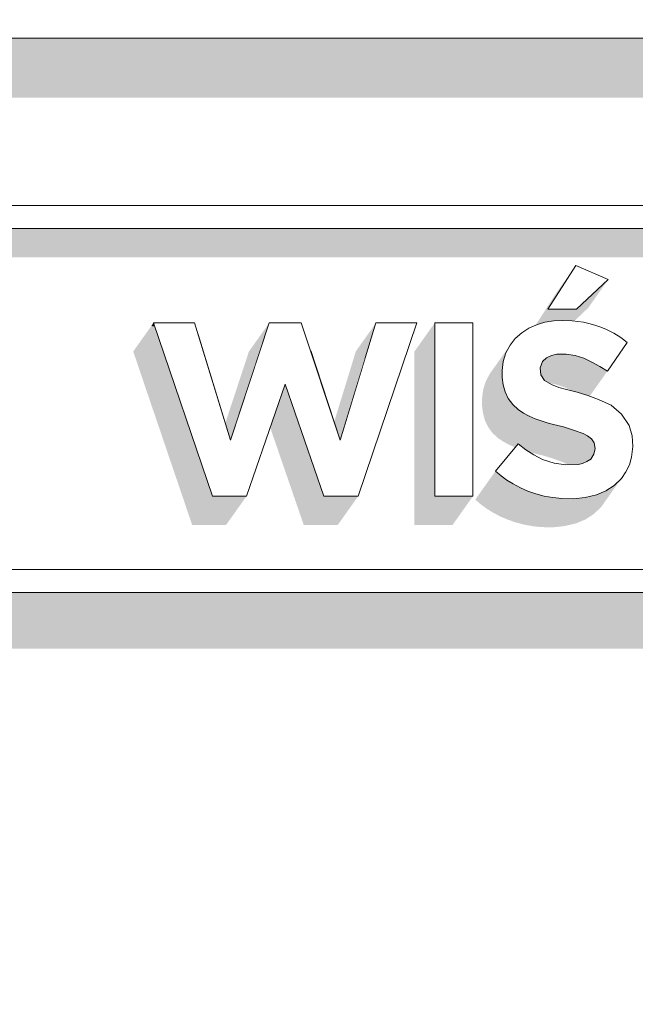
# Model space of a CAD drawing. Header units: millimetres. Extents: x 11 to 58287, y -2 to 19922.
# Tile 41 of 86: x 26499 to 26573, y 11333 to 11450. Entities that reach past the tile are written whole.
import ezdxf

# ---------------------------------------------------------------- set-up
doc = ezdxf.new("R2010")
doc.units = ezdxf.units.MM
doc.header["$MEASUREMENT"] = 0
doc.linetypes.add('Wipeout_Contour', pattern=[1000, 0, -1000])
doc.layers.add('Nowe_Drzwi Archicad', color=7, linetype='Continuous')
doc.layers.add('Nowe_Drzwi Archicad_Nr_pióra__101', color=252, linetype='Continuous', lineweight=5)
doc.layers.add('Nowe_Drzwi Archicad_Nr_pióra__81', color=7, linetype='Continuous', lineweight=13)

# ---------------------------------------------------------------- blocks, each defined once
blk = doc.blocks.new('ElemPrzekroju_3_1', base_point=(46338.24, 11312.04))
at = {"color": 254, "linetype": 'Wipeout_Contour', "lineweight": 0, "ltscale": 226778.358394}
blk.add_wipeout([(26901.58, 11448.04), (23691.58, 11448.04), (23691.58, 11428.04), (26421.58, 11428.04), (26421.58, 11428.14), (26721.58, 11428.14), (26721.58, 11428.04), (26901.58, 11428.04)], dxfattribs=at).dxf.layer = 'Nowe_Drzwi Archicad'
at = {"color": 254, "linetype": 'Wipeout_Contour', "lineweight": 0, "ltscale": 111185.240808}
blk.add_wipeout([(23691.58, 11448.04), (26901.58, 11448.04), (26901.58, 11554.04), (23691.58, 11554.04)], dxfattribs=at).dxf.layer = 'Nowe_Drzwi Archicad'
at = {"color": 254, "linetype": 'Wipeout_Contour', "lineweight": 0, "ltscale": 226631.383251}
blk.add_wipeout([(23691.58, 11312.04), (26901.58, 11312.04), (26901.58, 11428.04), (26721.58, 11428.04), (26721.58, 11382.04), (26421.58, 11382.04), (26421.58, 11428.04), (23691.58, 11428.04)], dxfattribs=at).dxf.layer = 'Nowe_Drzwi Archicad'
at = {"layer": 'Nowe_Drzwi Archicad_Nr_pióra__81', "color": 7, "linetype": 'Continuous', "lineweight": 13}
blk.add_line((23691.58, 11448.04), (26901.58, 11448.04), dxfattribs=at)
at = {"color": 254, "linetype": 'Wipeout_Contour', "lineweight": 0, "ltscale": 86635.208652}
blk.add_wipeout([(26421.58, 11428.14), (26424.35, 11425.37), (26718.81, 11425.37)], dxfattribs=at).dxf.layer = 'Nowe_Drzwi Archicad'
at = {"color": 254, "linetype": 'Wipeout_Contour', "lineweight": 0, "ltscale": 86741.831804}
blk.add_wipeout([(26565.6, 11415.78), (26565.51, 11420.99), (26562.17, 11415.78)], dxfattribs=at).dxf.layer = 'Nowe_Drzwi Archicad'
at = {"color": 254, "linetype": 'Wipeout_Contour', "lineweight": 0, "ltscale": 86695.121653}
blk.add_wipeout([(26553.26, 11393.51), (26553.26, 11414.15), (26548.72, 11414.15)], dxfattribs=at).dxf.layer = 'Nowe_Drzwi Archicad'
at = {"color": 254, "linetype": 'Wipeout_Contour', "lineweight": 0, "ltscale": 86736.658395}
blk.add_wipeout([(26564.35, 11410.42), (26565.42, 11410.27), (26565.07, 11414.4)], dxfattribs=at).dxf.layer = 'Nowe_Drzwi Archicad'
at = {"color": 254, "linetype": 'Wipeout_Contour', "lineweight": 0, "ltscale": 86722.654386}
blk.add_wipeout([(26559.07, 11412.98), (26558.31, 11412.3), (26561.55, 11409.57)], dxfattribs=at).dxf.layer = 'Nowe_Drzwi Archicad'
at = {"color": 254, "linetype": 'Wipeout_Contour', "lineweight": 0, "ltscale": 86744.818434}
blk.add_wipeout([(26569.16, 11413.35), (26567.43, 11409.49), (26568.37, 11408.98)], dxfattribs=at).dxf.layer = 'Nowe_Drzwi Archicad'
at = {"color": 254, "linetype": 'Wipeout_Contour', "lineweight": 0, "ltscale": 86726.470933}
blk.add_wipeout([(26564.04, 11401.76), (26565.23, 11401.39), (26565.69, 11405.89)], dxfattribs=at).dxf.layer = 'Nowe_Drzwi Archicad'
at = {"color": 254, "linetype": 'Wipeout_Contour', "lineweight": 0, "ltscale": 86739.368816}
blk.add_wipeout([(26570.95, 11403.3), (26567.69, 11399.88), (26571.87, 11401.95)], dxfattribs=at).dxf.layer = 'Nowe_Drzwi Archicad'
at = {"color": 254, "linetype": 'Wipeout_Contour', "lineweight": 0, "ltscale": 86605.911061}
blk.add_wipeout([(26522.26, 11393.51), (26526.31, 11393.51), (26524.41, 11400.18)], dxfattribs=at).dxf.layer = 'Nowe_Drzwi Archicad'
at = {"color": 254, "linetype": 'Wipeout_Contour', "lineweight": 0, "ltscale": 86642.36139}
blk.add_wipeout([(26535.54, 11393.51), (26539.6, 11393.51), (26537.45, 11400.18)], dxfattribs=at).dxf.layer = 'Nowe_Drzwi Archicad'
at = {"color": 254, "linetype": 'Wipeout_Contour', "lineweight": 0, "ltscale": 86699.189682}
blk.add_wipeout([(26557.31, 11395.44), (26558.65, 11399.74), (26556.61, 11395.95)], dxfattribs=at).dxf.layer = 'Nowe_Drzwi Archicad'
at = {"color": 254, "linetype": 'Wipeout_Contour', "lineweight": 0, "ltscale": 86707.741696}
blk.add_wipeout([(26559.82, 11394.13), (26561.55, 11397.91), (26560.53, 11398.43)], dxfattribs=at).dxf.layer = 'Nowe_Drzwi Archicad'
at = {"color": 254, "linetype": 'Wipeout_Contour', "lineweight": 0, "ltscale": 86714.99997}
blk.add_wipeout([(26563.83, 11393.24), (26564.34, 11397.24), (26562.92, 11397.44)], dxfattribs=at).dxf.layer = 'Nowe_Drzwi Archicad'
at = {"color": 254, "linetype": 'Wipeout_Contour', "lineweight": 0, "ltscale": 86719.287642}
blk.add_wipeout([(26565.78, 11397.3), (26565.23, 11393.22), (26566.62, 11393.37)], dxfattribs=at).dxf.layer = 'Nowe_Drzwi Archicad'
at = {"color": 254, "linetype": 'Wipeout_Contour', "lineweight": 0, "ltscale": 86860.194148}
blk.add_wipeout([(26424.35, 11384.8), (26721.58, 11382.04), (26718.81, 11384.8)], dxfattribs=at).dxf.layer = 'Nowe_Drzwi Archicad'
at = {"color": 254, "linetype": 'Wipeout_Contour', "lineweight": 0, "ltscale": 86908.849111}
blk.add_wipeout([(26721.58, 11428.14), (26421.58, 11428.14), (26718.81, 11425.37)], dxfattribs=at).dxf.layer = 'Nowe_Drzwi Archicad'
at = {"color": 254, "linetype": 'Wipeout_Contour', "lineweight": 0, "ltscale": 86750.993288}
blk.add_wipeout([(26569.38, 11419.32), (26565.51, 11420.99), (26565.6, 11415.78)], dxfattribs=at).dxf.layer = 'Nowe_Drzwi Archicad'
at = {"color": 254, "linetype": 'Wipeout_Contour', "lineweight": 0, "ltscale": 86610.483639}
blk.add_wipeout([(26515.25, 11414.15), (26524.41, 11400.18), (26520.12, 11414.15)], dxfattribs=at).dxf.layer = 'Nowe_Drzwi Archicad'
at = {"color": 254, "linetype": 'Wipeout_Contour', "lineweight": 0, "ltscale": 86683.329695}
blk.add_wipeout([(26548.72, 11393.51), (26553.26, 11393.51), (26548.72, 11414.15)], dxfattribs=at).dxf.layer = 'Nowe_Drzwi Archicad'
at = {"color": 254, "linetype": 'Wipeout_Contour', "lineweight": 0, "ltscale": 86733.757274}
blk.add_wipeout([(26563.27, 11410.41), (26564.35, 11410.42), (26563.98, 11414.45)], dxfattribs=at).dxf.layer = 'Nowe_Drzwi Archicad'
at = {"color": 254, "linetype": 'Wipeout_Contour', "lineweight": 0, "ltscale": 86746.222132}
blk.add_wipeout([(26567.43, 11409.49), (26568.48, 11413.64), (26567.79, 11413.88)], dxfattribs=at).dxf.layer = 'Nowe_Drzwi Archicad'
at = {"color": 254, "linetype": 'Wipeout_Contour', "lineweight": 0, "ltscale": 86728.410202}
blk.add_wipeout([(26564.04, 11401.76), (26565.69, 11405.89), (26564.41, 11406.22)], dxfattribs=at).dxf.layer = 'Nowe_Drzwi Archicad'
at = {"color": 254, "linetype": 'Wipeout_Contour', "lineweight": 0, "ltscale": 86738.536349}
blk.add_wipeout([(26569.7, 11404.36), (26567.69, 11399.88), (26570.95, 11403.3)], dxfattribs=at).dxf.layer = 'Nowe_Drzwi Archicad'
at = {"color": 254, "linetype": 'Wipeout_Contour', "lineweight": 0, "ltscale": 86698.480338}
blk.add_wipeout([(26558.65, 11399.74), (26555.96, 11396.52), (26556.61, 11395.95)], dxfattribs=at).dxf.layer = 'Nowe_Drzwi Archicad'
at = {"color": 254, "linetype": 'Wipeout_Contour', "lineweight": 0, "ltscale": 86709.675076}
blk.add_wipeout([(26561.76, 11393.54), (26562.79, 11393.35), (26562.92, 11397.44)], dxfattribs=at).dxf.layer = 'Nowe_Drzwi Archicad'
at = {"color": 254, "linetype": 'Wipeout_Contour', "lineweight": 0, "ltscale": 86718.885817}
blk.add_wipeout([(26565.78, 11397.3), (26564.34, 11397.24), (26565.23, 11393.22)], dxfattribs=at).dxf.layer = 'Nowe_Drzwi Archicad'
at = {"color": 254, "linetype": 'Wipeout_Contour', "lineweight": 0, "ltscale": 86586.401838}
blk.add_wipeout([(26421.58, 11382.04), (26721.58, 11382.04), (26424.35, 11384.8)], dxfattribs=at).dxf.layer = 'Nowe_Drzwi Archicad'
at = {"layer": 'Nowe_Drzwi Archicad', "linetype": 'Continuous', "lineweight": 0, "true_color": 0x000000}
blk.add_hatch(color=18, dxfattribs=at).paths.add_polyline_path([(23691.58, 11448.04), (23691.58, 11440.96), (26766.58, 11440.96), (26766.58, 11428.04), (26901.58, 11428.04), (26901.58, 11448.04)])
at = {"layer": 'Nowe_Drzwi Archicad_Nr_pióra__101', "color": 252, "linetype": 'Continuous', "lineweight": 5}
for p, q in [((26721.58, 11428.14), (26421.58, 11428.14)), ((26421.58, 11382.04), (26721.58, 11382.04))]:
    blk.add_line(p, q, dxfattribs=at)
at = {"color": 254, "linetype": 'Wipeout_Contour', "lineweight": 0, "ltscale": 86737.669349}
blk.add_wipeout([(26564.35, 11410.42), (26565.07, 11414.4), (26563.98, 11414.45)], dxfattribs=at).dxf.layer = 'Nowe_Drzwi Archicad'
at = {"color": 254, "linetype": 'Wipeout_Contour', "lineweight": 0, "ltscale": 86619.566899}
blk.add_wipeout([(26524.41, 11400.18), (26526.31, 11393.51), (26530.93, 11406.87)], dxfattribs=at).dxf.layer = 'Nowe_Drzwi Archicad'
at = {"color": 254, "linetype": 'Wipeout_Contour', "lineweight": 0, "ltscale": 86723.447027}
blk.add_wipeout([(26562.84, 11402.06), (26564.04, 11401.76), (26564.41, 11406.22)], dxfattribs=at).dxf.layer = 'Nowe_Drzwi Archicad'
at = {"color": 254, "linetype": 'Wipeout_Contour', "lineweight": 0, "ltscale": 86734.248259}
blk.add_wipeout([(26567.36, 11400.35), (26567.69, 11399.88), (26569.7, 11404.36)], dxfattribs=at).dxf.layer = 'Nowe_Drzwi Archicad'
at = {"color": 254, "linetype": 'Wipeout_Contour', "lineweight": 0, "ltscale": 86702.435131}
blk.add_wipeout([(26558.04, 11394.98), (26558.91, 11394.52), (26560.53, 11398.43)], dxfattribs=at).dxf.layer = 'Nowe_Drzwi Archicad'
at = {"color": 254, "linetype": 'Wipeout_Contour', "lineweight": 0, "ltscale": 86715.341667}
blk.add_wipeout([(26564.34, 11397.24), (26563.83, 11393.24), (26565.23, 11393.22)], dxfattribs=at).dxf.layer = 'Nowe_Drzwi Archicad'
at = {"color": 254, "linetype": 'Wipeout_Contour', "lineweight": 0, "ltscale": 86603.815007}
blk.add_wipeout([(26515.25, 11414.15), (26522.26, 11393.51), (26524.41, 11400.18)], dxfattribs=at).dxf.layer = 'Nowe_Drzwi Archicad'
at = {"color": 254, "linetype": 'Wipeout_Contour', "lineweight": 0, "ltscale": 86739.314235}
blk.add_wipeout([(26565.42, 11410.27), (26566.45, 11409.94), (26566.42, 11414.23)], dxfattribs=at).dxf.layer = 'Nowe_Drzwi Archicad'
at = {"color": 254, "linetype": 'Wipeout_Contour', "lineweight": 0, "ltscale": 86639.646834}
blk.add_wipeout([(26530.93, 11406.87), (26535.54, 11393.51), (26537.45, 11400.18)], dxfattribs=at).dxf.layer = 'Nowe_Drzwi Archicad'
at = {"color": 254, "linetype": 'Wipeout_Contour', "lineweight": 0, "ltscale": 86723.489912}
blk.add_wipeout([(26562.62, 11406.81), (26562.11, 11402.26), (26563.49, 11406.46)], dxfattribs=at).dxf.layer = 'Nowe_Drzwi Archicad'
at = {"color": 254, "linetype": 'Wipeout_Contour', "lineweight": 0, "ltscale": 86736.863206}
blk.add_wipeout([(26568.22, 11405.05), (26567.36, 11400.35), (26569.7, 11404.36)], dxfattribs=at).dxf.layer = 'Nowe_Drzwi Archicad'
at = {"color": 254, "linetype": 'Wipeout_Contour', "lineweight": 0, "ltscale": 86703.5304}
blk.add_wipeout([(26558.91, 11394.52), (26559.82, 11394.13), (26560.53, 11398.43)], dxfattribs=at).dxf.layer = 'Nowe_Drzwi Archicad'
at = {"color": 254, "linetype": 'Wipeout_Contour', "lineweight": 0, "ltscale": 86722.084182}
blk.add_wipeout([(26566.32, 11397.42), (26565.78, 11397.3), (26566.62, 11393.37)], dxfattribs=at).dxf.layer = 'Nowe_Drzwi Archicad'
at = {"color": 254, "linetype": 'Wipeout_Contour', "lineweight": 0, "ltscale": 86629.817531}
blk.add_wipeout([(26529.02, 11414.15), (26524.41, 11400.18), (26530.93, 11406.87)], dxfattribs=at).dxf.layer = 'Nowe_Drzwi Archicad'
at = {"color": 254, "linetype": 'Wipeout_Contour', "lineweight": 0, "ltscale": 86661.013876}
blk.add_wipeout([(26539.6, 11393.51), (26546.6, 11414.15), (26537.45, 11400.18)], dxfattribs=at).dxf.layer = 'Nowe_Drzwi Archicad'
at = {"color": 254, "linetype": 'Wipeout_Contour', "lineweight": 0, "ltscale": 86741.34945}
blk.add_wipeout([(26565.74, 11414.33), (26565.42, 11410.27), (26566.42, 11414.23)], dxfattribs=at).dxf.layer = 'Nowe_Drzwi Archicad'
at = {"color": 254, "linetype": 'Wipeout_Contour', "lineweight": 0, "ltscale": 86721.327407}
blk.add_wipeout([(26562.84, 11402.06), (26563.49, 11406.46), (26562.11, 11402.26)], dxfattribs=at).dxf.layer = 'Nowe_Drzwi Archicad'
at = {"color": 254, "linetype": 'Wipeout_Contour', "lineweight": 0, "ltscale": 86732.591671}
blk.add_wipeout([(26566.92, 11400.72), (26567.36, 11400.35), (26568.22, 11405.05)], dxfattribs=at).dxf.layer = 'Nowe_Drzwi Archicad'
at = {"color": 254, "linetype": 'Wipeout_Contour', "lineweight": 0, "ltscale": 86704.861747}
blk.add_wipeout([(26560.53, 11398.43), (26559.56, 11399.04), (26558.04, 11394.98)], dxfattribs=at).dxf.layer = 'Nowe_Drzwi Archicad'
at = {"color": 254, "linetype": 'Wipeout_Contour', "lineweight": 0, "ltscale": 86722.762721}
blk.add_wipeout([(26566.32, 11397.42), (26566.62, 11393.37), (26567.98, 11393.7)], dxfattribs=at).dxf.layer = 'Nowe_Drzwi Archicad'
at = {"color": 254, "linetype": 'Wipeout_Contour', "lineweight": 0, "ltscale": 86645.687796}
blk.add_wipeout([(26530.93, 11406.87), (26537.45, 11400.18), (26532.84, 11414.15)], dxfattribs=at).dxf.layer = 'Nowe_Drzwi Archicad'
at = {"color": 254, "linetype": 'Wipeout_Contour', "lineweight": 0, "ltscale": 86739.993202}
blk.add_wipeout([(26565.42, 11410.27), (26565.74, 11414.33), (26565.07, 11414.4)], dxfattribs=at).dxf.layer = 'Nowe_Drzwi Archicad'
at = {"color": 254, "linetype": 'Wipeout_Contour', "lineweight": 0, "ltscale": 86744.271792}
blk.add_wipeout([(26566.45, 11409.94), (26567.79, 11413.88), (26567.08, 11414.08)], dxfattribs=at).dxf.layer = 'Nowe_Drzwi Archicad'
at = {"color": 254, "linetype": 'Wipeout_Contour', "lineweight": 0, "ltscale": 86621.302586}
blk.add_wipeout([(26520.49, 11412.94), (26524.41, 11400.18), (26528.22, 11411.75)], dxfattribs=at).dxf.layer = 'Nowe_Drzwi Archicad'
at = {"color": 254, "linetype": 'Wipeout_Contour', "lineweight": 0, "ltscale": 86725.462124}
blk.add_wipeout([(26563.49, 11406.46), (26562.84, 11402.06), (26564.41, 11406.22)], dxfattribs=at).dxf.layer = 'Nowe_Drzwi Archicad'
at = {"color": 254, "linetype": 'Wipeout_Contour', "lineweight": 0, "ltscale": 86739.282399}
blk.add_wipeout([(26571.87, 11401.95), (26567.69, 11399.88), (26572.2, 11400.72)], dxfattribs=at).dxf.layer = 'Nowe_Drzwi Archicad'
at = {"color": 254, "linetype": 'Wipeout_Contour', "lineweight": 0, "ltscale": 86700.697267}
blk.add_wipeout([(26558.04, 11394.98), (26559.56, 11399.04), (26557.31, 11395.44)], dxfattribs=at).dxf.layer = 'Nowe_Drzwi Archicad'
at = {"color": 254, "linetype": 'Wipeout_Contour', "lineweight": 0, "ltscale": 86707.001682}
blk.add_wipeout([(26560.75, 11393.81), (26561.76, 11393.54), (26561.55, 11397.91)], dxfattribs=at).dxf.layer = 'Nowe_Drzwi Archicad'
at = {"color": 254, "linetype": 'Wipeout_Contour', "lineweight": 0, "ltscale": 86724.86099}
blk.add_wipeout([(26566.83, 11397.64), (26566.32, 11397.42), (26567.98, 11393.7)], dxfattribs=at).dxf.layer = 'Nowe_Drzwi Archicad'
at = {"color": 254, "linetype": 'Wipeout_Contour', "lineweight": 0, "ltscale": 86643.478553}
blk.add_wipeout([(26530.93, 11406.87), (26532.84, 11414.15), (26529.02, 11414.15)], dxfattribs=at).dxf.layer = 'Nowe_Drzwi Archicad'
at = {"color": 254, "linetype": 'Wipeout_Contour', "lineweight": 0, "ltscale": 86671.171749}
blk.add_wipeout([(26537.45, 11400.18), (26546.6, 11414.15), (26541.73, 11414.15)], dxfattribs=at).dxf.layer = 'Nowe_Drzwi Archicad'
at = {"color": 254, "linetype": 'Wipeout_Contour', "lineweight": 0, "ltscale": 86743.546514}
blk.add_wipeout([(26566.45, 11409.94), (26567.08, 11414.08), (26566.42, 11414.23)], dxfattribs=at).dxf.layer = 'Nowe_Drzwi Archicad'
at = {"color": 254, "linetype": 'Wipeout_Contour', "lineweight": 0, "ltscale": 86746.702166}
blk.add_wipeout([(26568.37, 11408.98), (26569.27, 11408.41), (26570.02, 11412.91)], dxfattribs=at).dxf.layer = 'Nowe_Drzwi Archicad'
at = {"color": 254, "linetype": 'Wipeout_Contour', "lineweight": 0, "ltscale": 86719.465466}
blk.add_wipeout([(26561.4, 11402.49), (26562.11, 11402.26), (26562.62, 11406.81)], dxfattribs=at).dxf.layer = 'Nowe_Drzwi Archicad'
at = {"color": 254, "linetype": 'Wipeout_Contour', "lineweight": 0, "ltscale": 86703.169325}
blk.add_wipeout([(26558.65, 11399.74), (26557.31, 11395.44), (26559.56, 11399.04)], dxfattribs=at).dxf.layer = 'Nowe_Drzwi Archicad'
at = {"color": 254, "linetype": 'Wipeout_Contour', "lineweight": 0, "ltscale": 86711.340121}
blk.add_wipeout([(26561.55, 11397.91), (26561.76, 11393.54), (26562.92, 11397.44)], dxfattribs=at).dxf.layer = 'Nowe_Drzwi Archicad'
at = {"color": 254, "linetype": 'Wipeout_Contour', "lineweight": 0, "ltscale": 86725.867952}
blk.add_wipeout([(26566.83, 11397.64), (26567.98, 11393.7), (26567.28, 11397.95)], dxfattribs=at).dxf.layer = 'Nowe_Drzwi Archicad'
at = {"color": 254, "linetype": 'Wipeout_Contour', "lineweight": 0, "ltscale": 86750.698121}
blk.add_wipeout([(26570.85, 11412.4), (26570.02, 11412.91), (26569.27, 11408.41)], dxfattribs=at).dxf.layer = 'Nowe_Drzwi Archicad'
at = {"color": 254, "linetype": 'Wipeout_Contour', "lineweight": 0, "ltscale": 86655.230583}
blk.add_wipeout([(26537.45, 11400.18), (26540.42, 11409.87), (26533.92, 11410.87)], dxfattribs=at).dxf.layer = 'Nowe_Drzwi Archicad'
at = {"color": 254, "linetype": 'Wipeout_Contour', "lineweight": 0, "ltscale": 86714.245215}
blk.add_wipeout([(26561.35, 11407.97), (26558, 11404.45), (26558.65, 11403.85)], dxfattribs=at).dxf.layer = 'Nowe_Drzwi Archicad'
at = {"color": 254, "linetype": 'Wipeout_Contour', "lineweight": 0, "ltscale": 86705.691462}
blk.add_wipeout([(26561.55, 11397.91), (26559.82, 11394.13), (26560.75, 11393.81)], dxfattribs=at).dxf.layer = 'Nowe_Drzwi Archicad'
at = {"color": 254, "linetype": 'Wipeout_Contour', "lineweight": 0, "ltscale": 86726.244828}
blk.add_wipeout([(26569.08, 11394.16), (26567.28, 11397.95), (26567.98, 11393.7)], dxfattribs=at).dxf.layer = 'Nowe_Drzwi Archicad'
at = {"color": 254, "linetype": 'Wipeout_Contour', "lineweight": 0, "ltscale": 86712.152491}
blk.add_wipeout([(26562.79, 11393.35), (26563.83, 11393.24), (26562.92, 11397.44)], dxfattribs=at).dxf.layer = 'Nowe_Drzwi Archicad'
at = {"color": 254, "linetype": 'Wipeout_Contour', "lineweight": 0, "ltscale": 86747.023309}
blk.add_wipeout([(26568.48, 11413.64), (26567.43, 11409.49), (26569.16, 11413.35)], dxfattribs=at).dxf.layer = 'Nowe_Drzwi Archicad'
at = {"color": 254, "linetype": 'Wipeout_Contour', "lineweight": 0, "ltscale": 86718.549388}
blk.add_wipeout([(26560.69, 11402.74), (26561.4, 11402.49), (26562.62, 11406.81)], dxfattribs=at).dxf.layer = 'Nowe_Drzwi Archicad'
at = {"color": 254, "linetype": 'Wipeout_Contour', "lineweight": 0, "ltscale": 86728.403389}
blk.add_wipeout([(26570.08, 11394.81), (26567.28, 11397.95), (26569.08, 11394.16)], dxfattribs=at).dxf.layer = 'Nowe_Drzwi Archicad'
at = {"color": 254, "linetype": 'Wipeout_Contour', "lineweight": 0, "ltscale": 86751.556152}
blk.add_wipeout([(26569.27, 11408.41), (26571.63, 11411.82), (26570.85, 11412.4)], dxfattribs=at).dxf.layer = 'Nowe_Drzwi Archicad'
at = {"color": 254, "linetype": 'Wipeout_Contour', "lineweight": 0, "ltscale": 86715.970142}
blk.add_wipeout([(26559.29, 11403.42), (26559.97, 11403.05), (26561.8, 11407.28)], dxfattribs=at).dxf.layer = 'Nowe_Drzwi Archicad'
at = {"color": 254, "linetype": 'Wipeout_Contour', "lineweight": 0, "ltscale": 86729.556362}
blk.add_wipeout([(26567.67, 11398.53), (26567.28, 11397.95), (26570.08, 11394.81)], dxfattribs=at).dxf.layer = 'Nowe_Drzwi Archicad'
at = {"color": 254, "linetype": 'Wipeout_Contour', "lineweight": 0, "ltscale": 86748.91875}
blk.add_wipeout([(26570.02, 11412.91), (26569.16, 11413.35), (26568.37, 11408.98)], dxfattribs=at).dxf.layer = 'Nowe_Drzwi Archicad'
at = {"color": 254, "linetype": 'Wipeout_Contour', "lineweight": 0, "ltscale": 86716.868447}
blk.add_wipeout([(26559.97, 11403.05), (26560.69, 11402.74), (26561.8, 11407.28)], dxfattribs=at).dxf.layer = 'Nowe_Drzwi Archicad'
at = {"color": 254, "linetype": 'Wipeout_Contour', "lineweight": 0, "ltscale": 86731.216217}
blk.add_wipeout([(26570.94, 11395.64), (26567.67, 11398.53), (26570.08, 11394.81)], dxfattribs=at).dxf.layer = 'Nowe_Drzwi Archicad'
at = {"color": 254, "linetype": 'Wipeout_Contour', "lineweight": 0, "ltscale": 86742.20453}
blk.add_wipeout([(26566.45, 11409.94), (26567.43, 11409.49), (26567.79, 11413.88)], dxfattribs=at).dxf.layer = 'Nowe_Drzwi Archicad'
at = {"color": 254, "linetype": 'Wipeout_Contour', "lineweight": 0, "ltscale": 86718.972422}
blk.add_wipeout([(26561.8, 11407.28), (26561.35, 11407.97), (26559.29, 11403.42)], dxfattribs=at).dxf.layer = 'Nowe_Drzwi Archicad'
at = {"color": 254, "linetype": 'Wipeout_Contour', "lineweight": 0, "ltscale": 86733.027198}
blk.add_wipeout([(26571.47, 11396.41), (26567.67, 11398.53), (26570.94, 11395.64)], dxfattribs=at).dxf.layer = 'Nowe_Drzwi Archicad'
at = {"color": 254, "linetype": 'Wipeout_Contour', "lineweight": 0, "ltscale": 86715.771915}
blk.add_wipeout([(26556.88, 11409.56), (26556.76, 11408.5), (26561.26, 11408.79)], dxfattribs=at).dxf.layer = 'Nowe_Drzwi Archicad'
at = {"color": 254, "linetype": 'Wipeout_Contour', "lineweight": 0, "ltscale": 86734.895649}
blk.add_wipeout([(26571.88, 11397.25), (26567.81, 11399.2), (26571.47, 11396.41)], dxfattribs=at).dxf.layer = 'Nowe_Drzwi Archicad'
at = {"color": 254, "linetype": 'Wipeout_Contour', "lineweight": 0, "ltscale": 86717.005448}
blk.add_wipeout([(26557.19, 11410.57), (26556.88, 11409.56), (26561.26, 11408.79)], dxfattribs=at).dxf.layer = 'Nowe_Drzwi Archicad'
at = {"color": 254, "linetype": 'Wipeout_Contour', "lineweight": 0, "ltscale": 86713.784539}
blk.add_wipeout([(26556.88, 11406.79), (26557.1, 11405.96), (26561.35, 11407.97)], dxfattribs=at).dxf.layer = 'Nowe_Drzwi Archicad'
at = {"color": 254, "linetype": 'Wipeout_Contour', "lineweight": 0, "ltscale": 86732.504151}
blk.add_wipeout([(26567.67, 11398.53), (26571.47, 11396.41), (26567.81, 11399.2)], dxfattribs=at).dxf.layer = 'Nowe_Drzwi Archicad'
at = {"color": 254, "linetype": 'Wipeout_Contour', "lineweight": 0, "ltscale": 86718.548417}
blk.add_wipeout([(26557.68, 11411.49), (26557.19, 11410.57), (26561.26, 11408.79)], dxfattribs=at).dxf.layer = 'Nowe_Drzwi Archicad'
at = {"color": 254, "linetype": 'Wipeout_Contour', "lineweight": 0, "ltscale": 86713.763438}
blk.add_wipeout([(26558, 11404.45), (26561.35, 11407.97), (26557.48, 11405.16)], dxfattribs=at).dxf.layer = 'Nowe_Drzwi Archicad'
at = {"color": 254, "linetype": 'Wipeout_Contour', "lineweight": 0, "ltscale": 86736.228373}
blk.add_wipeout([(26572.14, 11398.16), (26567.81, 11399.2), (26571.88, 11397.25)], dxfattribs=at).dxf.layer = 'Nowe_Drzwi Archicad'
at = {"color": 254, "linetype": 'Wipeout_Contour', "lineweight": 0, "ltscale": 86720.257187}
blk.add_wipeout([(26557.68, 11411.49), (26561.26, 11408.79), (26558.31, 11412.3)], dxfattribs=at).dxf.layer = 'Nowe_Drzwi Archicad'
at = {"color": 254, "linetype": 'Wipeout_Contour', "lineweight": 0, "ltscale": 86713.605744}
blk.add_wipeout([(26557.48, 11405.16), (26561.35, 11407.97), (26557.1, 11405.96)], dxfattribs=at).dxf.layer = 'Nowe_Drzwi Archicad'
at = {"color": 254, "linetype": 'Wipeout_Contour', "lineweight": 0, "ltscale": 86735.308692}
blk.add_wipeout([(26567.69, 11399.88), (26567.81, 11399.2), (26572.2, 11400.72)], dxfattribs=at).dxf.layer = 'Nowe_Drzwi Archicad'
at = {"color": 254, "linetype": 'Wipeout_Contour', "lineweight": 0, "ltscale": 86714.276965}
blk.add_wipeout([(26556.76, 11407.64), (26556.88, 11406.79), (26561.35, 11407.97)], dxfattribs=at).dxf.layer = 'Nowe_Drzwi Archicad'
at = {"color": 254, "linetype": 'Wipeout_Contour', "lineweight": 0, "ltscale": 86731.998754}
blk.add_wipeout([(26566.4, 11400.98), (26566.92, 11400.72), (26568.22, 11405.05)], dxfattribs=at).dxf.layer = 'Nowe_Drzwi Archicad'
at = {"color": 254, "linetype": 'Wipeout_Contour', "lineweight": 0, "ltscale": 86737.579535}
blk.add_wipeout([(26572.29, 11399.44), (26567.81, 11399.2), (26572.14, 11398.16)], dxfattribs=at).dxf.layer = 'Nowe_Drzwi Archicad'
at = {"color": 254, "linetype": 'Wipeout_Contour', "lineweight": 0, "ltscale": 86718.042074}
blk.add_wipeout([(26556.76, 11407.64), (26561.35, 11407.97), (26561.26, 11408.79)], dxfattribs=at).dxf.layer = 'Nowe_Drzwi Archicad'
at = {"color": 254, "linetype": 'Wipeout_Contour', "lineweight": 0, "ltscale": 86729.387113}
blk.add_wipeout([(26565.23, 11401.39), (26566.4, 11400.98), (26566.96, 11405.5)], dxfattribs=at).dxf.layer = 'Nowe_Drzwi Archicad'
at = {"color": 254, "linetype": 'Wipeout_Contour', "lineweight": 0, "ltscale": 86738.372513}
blk.add_wipeout([(26572.2, 11400.72), (26567.81, 11399.2), (26572.29, 11399.44)], dxfattribs=at).dxf.layer = 'Nowe_Drzwi Archicad'
at = {"color": 254, "linetype": 'Wipeout_Contour', "lineweight": 0, "ltscale": 86715.116334}
blk.add_wipeout([(26556.76, 11408.5), (26556.76, 11407.64), (26561.26, 11408.79)], dxfattribs=at).dxf.layer = 'Nowe_Drzwi Archicad'
at = {"color": 254, "linetype": 'Wipeout_Contour', "lineweight": 0, "ltscale": 86734.23417}
blk.add_wipeout([(26566.4, 11400.98), (26568.22, 11405.05), (26566.96, 11405.5)], dxfattribs=at).dxf.layer = 'Nowe_Drzwi Archicad'
at = {"color": 254, "linetype": 'Wipeout_Contour', "lineweight": 0, "ltscale": 86722.16061}
blk.add_wipeout([(26561.26, 11408.79), (26561.55, 11409.57), (26558.31, 11412.3)], dxfattribs=at).dxf.layer = 'Nowe_Drzwi Archicad'
at = {"color": 254, "linetype": 'Wipeout_Contour', "lineweight": 0, "ltscale": 86714.964915}
blk.add_wipeout([(26561.35, 11407.97), (26558.65, 11403.85), (26559.29, 11403.42)], dxfattribs=at).dxf.layer = 'Nowe_Drzwi Archicad'
at = {"color": 254, "linetype": 'Wipeout_Contour', "lineweight": 0, "ltscale": 86731.374087}
blk.add_wipeout([(26565.69, 11405.89), (26565.23, 11401.39), (26566.96, 11405.5)], dxfattribs=at).dxf.layer = 'Nowe_Drzwi Archicad'
at = {"color": 254, "linetype": 'Wipeout_Contour', "lineweight": 0, "ltscale": 86724.548581}
blk.add_wipeout([(26559.93, 11413.53), (26559.07, 11412.98), (26561.55, 11409.57)], dxfattribs=at).dxf.layer = 'Nowe_Drzwi Archicad'
at = {"color": 254, "linetype": 'Wipeout_Contour', "lineweight": 0, "ltscale": 86720.945193}
blk.add_wipeout([(26561.8, 11407.28), (26560.69, 11402.74), (26562.62, 11406.81)], dxfattribs=at).dxf.layer = 'Nowe_Drzwi Archicad'
at = {"color": 254, "linetype": 'Wipeout_Contour', "lineweight": 0, "ltscale": 86726.227837}
blk.add_wipeout([(26559.93, 11413.53), (26561.55, 11409.57), (26560.54, 11413.81)], dxfattribs=at).dxf.layer = 'Nowe_Drzwi Archicad'
at = {"color": 254, "linetype": 'Wipeout_Contour', "lineweight": 0, "ltscale": 86726.173935}
blk.add_wipeout([(26561.55, 11409.57), (26562.04, 11410.01), (26560.54, 11413.81)], dxfattribs=at).dxf.layer = 'Nowe_Drzwi Archicad'
at = {"color": 254, "linetype": 'Wipeout_Contour', "lineweight": 0, "ltscale": 86728.181175}
blk.add_wipeout([(26562.04, 11410.01), (26562.63, 11410.29), (26561.17, 11414.05)], dxfattribs=at).dxf.layer = 'Nowe_Drzwi Archicad'
at = {"color": 254, "linetype": 'Wipeout_Contour', "lineweight": 0, "ltscale": 86728.158568}
blk.add_wipeout([(26560.54, 11413.81), (26562.04, 11410.01), (26561.17, 11414.05)], dxfattribs=at).dxf.layer = 'Nowe_Drzwi Archicad'
at = {"color": 254, "linetype": 'Wipeout_Contour', "lineweight": 0, "ltscale": 86730.131979}
blk.add_wipeout([(26561.17, 11414.05), (26562.63, 11410.29), (26561.82, 11414.22)], dxfattribs=at).dxf.layer = 'Nowe_Drzwi Archicad'
at = {"color": 254, "linetype": 'Wipeout_Contour', "lineweight": 0, "ltscale": 86731.560547}
blk.add_wipeout([(26561.82, 11414.22), (26562.63, 11410.29), (26562.89, 11414.39)], dxfattribs=at).dxf.layer = 'Nowe_Drzwi Archicad'
at = {"color": 254, "linetype": 'Wipeout_Contour', "lineweight": 0, "ltscale": 86731.341847}
blk.add_wipeout([(26562.63, 11410.29), (26563.27, 11410.41), (26562.89, 11414.39)], dxfattribs=at).dxf.layer = 'Nowe_Drzwi Archicad'
at = {"color": 254, "linetype": 'Wipeout_Contour', "lineweight": 0, "ltscale": 86734.656832}
blk.add_wipeout([(26562.89, 11414.39), (26563.27, 11410.41), (26563.98, 11414.45)], dxfattribs=at).dxf.layer = 'Nowe_Drzwi Archicad'
at = {"color": 254, "linetype": 'Wipeout_Contour', "lineweight": 0, "ltscale": 3671080.764885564}
blk.add_wipeout([(26424.35, 11425.37), (26424.35, 11384.8), (26703.57, 11384.8), (26639.21, 11394.69), (26638.8, 11393.51), (26634.75, 11393.51), (26634.08, 11395.48), (26624.92, 11396.89), (26624.31, 11396.24), (26623.69, 11395.68), (26623.02, 11395.17), (26622.32, 11394.71), (26621.44, 11394.25), (26620.53, 11393.86), (26619.58, 11393.55), (26617.52, 11393.2), (26615.43, 11393.2), (26613.37, 11393.55), (26612.43, 11393.86), (26611.51, 11394.25), (26610.64, 11394.72), (26609.93, 11395.17), (26609.26, 11395.68), (26608.64, 11396.24), (26608.03, 11396.89), (26607.47, 11397.59), (26606.98, 11398.34), (26606.75, 11398.76), (26606.54, 11399.19), (26606.34, 11399.62), (26606.3, 11399.75), (26602.4, 11400.35), (26602.4, 11393.51), (26597.86, 11393.51), (26597.86, 11401.05), (26593.67, 11401.69), (26593.67, 11393.51), (26589.79, 11393.51), (26582.22, 11403.45), (26579.79, 11403.82), (26579.79, 11393.51), (26575.3, 11393.51), (26575.3, 11404.51), (26564.72, 11406.14), (26565.69, 11405.89), (26566.96, 11405.5), (26568.22, 11405.05), (26569.7, 11404.36), (26570.95, 11403.3), (26571.87, 11401.95), (26572.2, 11400.72), (26572.29, 11399.44), (26572.14, 11398.16), (26571.88, 11397.25), (26571.47, 11396.41), (26570.94, 11395.64), (26570.08, 11394.81), (26569.08, 11394.16), (26567.98, 11393.7), (26566.62, 11393.37), (26565.23, 11393.22), (26563.83, 11393.24), (26562.79, 11393.35), (26561.76, 11393.54), (26560.75, 11393.81), (26559.82, 11394.13), (26558.91, 11394.52), (26558.04, 11394.98), (26557.31, 11395.44), (26556.61, 11395.95), (26555.96, 11396.52), (26558.65, 11399.74), (26559.56, 11399.04), (26560.53, 11398.43), (26561.55, 11397.91), (26562.92, 11397.44), (26564.34, 11397.24), (26565.78, 11397.3), (26566.32, 11397.42), (26566.83, 11397.64), (26567.28, 11397.95), (26567.67, 11398.53), (26567.81, 11399.2), (26567.69, 11399.88), (26567.36, 11400.35), (26566.92, 11400.72), (26566.4, 11400.98), (26565.23, 11401.39), (26564.04, 11401.76), (26562.84, 11402.06), (26562.11, 11402.26), (26561.4, 11402.49), (26560.69, 11402.74), (26559.97, 11403.05), (26559.29, 11403.42), (26558.65, 11403.85), (26558, 11404.45), (26557.48, 11405.16), (26557.1, 11405.96), (26556.88, 11406.79), (26556.8, 11407.36), (26553.26, 11407.9), (26553.26, 11393.51), (26548.72, 11393.51), (26548.72, 11408.6), (26544.91, 11409.18), (26539.6, 11393.51), (26535.54, 11393.51), (26530.93, 11406.87), (26526.31, 11393.51), (26522.26, 11393.51), (26515.39, 11413.72), (26495.66, 11416.75), (26477.49, 11389.22), (26468.07, 11398.64), (26458.63, 11389.22), (26438.44, 11419.81), (26459.49, 11419.81), (26455.08, 11415.39), (26447.64, 11415.39), (26453.54, 11406.44), (26468.06, 11420.94), (26482.57, 11406.44), (26488.48, 11415.39), (26481.04, 11415.39), (26476.77, 11419.66), (26439.58, 11425.37)], dxfattribs=at).dxf.layer = 'Nowe_Drzwi Archicad'
at = {"layer": 'Nowe_Drzwi Archicad', "linetype": 'Continuous', "lineweight": 0, "true_color": 0x000000}
for points in [[(26416.88, 11421.49), (26416.88, 11375.39), (26716.88, 11375.39), (26721.58, 11382.04), (26421.58, 11382.04), (26421.58, 11428.04), (26421.51, 11428.04)], [(26718.81, 11425.37), (26439.58, 11425.37), (26461.71, 11421.97), (26716.4, 11421.97), (26716.4, 11384.8), (26718.81, 11384.8)], [(26560.73, 11413.88), (26561.17, 11414.05), (26561.82, 11414.22), (26562.89, 11414.39), (26563.98, 11414.45), (26565.07, 11414.4), (26565.33, 11414.37), (26566.97, 11415.92), (26569.38, 11419.32), (26565.6, 11415.78), (26562.17, 11415.78), (26565.51, 11420.99), (26563.1, 11417.59)], [(26515.25, 11414.15), (26514.99, 11413.78), (26515.39, 11413.72)], [(26527.41, 11411.87), (26528.22, 11411.75), (26529.02, 11414.15)], [(26539.12, 11410.07), (26540.42, 11409.87), (26541.73, 11414.15), (26539.32, 11410.75)], [(26546.31, 11408.97), (26548.72, 11408.6), (26548.72, 11414.15), (26546.31, 11410.75)], [(26514.99, 11413.78), (26512.84, 11410.75), (26519.85, 11390.11), (26523.9, 11390.11), (26526.31, 11393.51), (26522.26, 11393.51), (26515.39, 11413.72)], [(26526.61, 11410.75), (26523.79, 11402.19), (26524.41, 11400.18), (26528.22, 11411.75), (26527.41, 11411.87)], [(26555.27, 11408.09), (26555.03, 11407.63), (26556.8, 11407.36), (26556.76, 11407.64), (26556.76, 11408.5), (26556.88, 11409.56), (26557.19, 11410.57), (26557.68, 11411.49)], [(26561.26, 11408.79), (26561.35, 11407.97), (26561.8, 11407.28), (26562.36, 11406.96), (26563.01, 11406.86), (26564.04, 11406.54), (26565, 11406.1), (26567.38, 11405.73), (26569.27, 11408.41), (26568.37, 11408.98), (26567.43, 11409.49), (26566.45, 11409.94), (26565.42, 11410.27), (26564.35, 11410.42), (26563.27, 11410.41), (26562.63, 11410.29), (26562.04, 11410.01), (26561.55, 11409.57)], [(26539.12, 11410.07), (26536.74, 11402.32), (26537.45, 11400.18), (26540.42, 11409.87)], [(26548.72, 11408.6), (26546.31, 11408.97), (26546.31, 11390.11), (26550.85, 11390.11), (26553.26, 11393.51), (26548.72, 11393.51)], [(26554.35, 11405.1), (26554.35, 11404.24), (26554.47, 11403.39), (26554.69, 11402.56), (26555.07, 11401.76), (26555.59, 11401.05), (26556.24, 11400.45), (26556.88, 11400.02), (26557.56, 11399.65), (26558.28, 11399.34), (26558.31, 11399.33), (26558.65, 11399.74), (26559.56, 11399.04), (26559.94, 11398.8), (26560.43, 11398.66), (26561.63, 11398.36), (26562.82, 11397.99), (26563.99, 11397.57), (26564.51, 11397.32), (26564.59, 11397.25), (26565.78, 11397.3), (26566.32, 11397.42), (26566.83, 11397.64), (26567.28, 11397.95), (26567.67, 11398.53), (26567.81, 11399.2), (26567.69, 11399.88), (26567.36, 11400.35), (26566.92, 11400.72), (26566.4, 11400.98), (26565.23, 11401.39), (26564.04, 11401.76), (26562.84, 11402.06), (26562.11, 11402.26), (26561.4, 11402.49), (26560.69, 11402.74), (26559.97, 11403.05), (26559.29, 11403.42), (26558.65, 11403.85), (26558, 11404.45), (26557.48, 11405.16), (26557.1, 11405.96), (26556.88, 11406.79), (26556.8, 11407.36), (26555.03, 11407.63), (26554.78, 11407.16), (26554.47, 11406.16)], [(26530.93, 11406.87), (26529.14, 11401.69), (26533.13, 11390.11), (26537.19, 11390.11), (26539.6, 11393.51), (26535.54, 11393.51)], [(26567.38, 11405.73), (26565, 11406.1), (26565.02, 11406.09), (26565.11, 11406.04), (26565.69, 11405.89), (26566.96, 11405.5), (26567.16, 11405.43)], [(26555.96, 11396.52), (26553.55, 11393.12), (26554.2, 11392.55), (26554.9, 11392.04), (26555.63, 11391.58), (26556.5, 11391.12), (26557.41, 11390.73), (26558.34, 11390.41), (26559.35, 11390.14), (26560.38, 11389.95), (26561.42, 11389.84), (26562.82, 11389.82), (26564.21, 11389.97), (26565.57, 11390.3), (26566.67, 11390.76), (26567.67, 11391.41), (26568.53, 11392.24), (26570.94, 11395.64), (26570.08, 11394.81), (26569.08, 11394.16), (26567.98, 11393.7), (26566.62, 11393.37), (26565.23, 11393.22), (26563.83, 11393.24), (26562.79, 11393.35), (26561.76, 11393.54), (26560.75, 11393.81), (26559.82, 11394.13), (26558.91, 11394.52), (26558.04, 11394.98), (26557.31, 11395.44), (26556.61, 11395.95)]]:
    blk.add_hatch(color=18, dxfattribs=at).paths.add_polyline_path(points)
at = {"layer": 'Nowe_Drzwi Archicad_Nr_pióra__101', "color": 252, "linetype": 'Continuous', "lineweight": 5}
for p, q in [((26424.35, 11425.37), (26718.81, 11425.37)), ((26565.51, 11420.99), (26562.17, 11415.78)), ((26569.38, 11419.32), (26565.51, 11420.99)), ((26565.6, 11415.78), (26569.38, 11419.32)), ((26562.17, 11415.78), (26565.6, 11415.78)), ((26515.25, 11414.15), (26522.26, 11393.51)), ((26520.12, 11414.15), (26515.25, 11414.15)), ((26524.41, 11400.18), (26520.12, 11414.15)), ((26529.02, 11414.15), (26524.41, 11400.18)), ((26532.84, 11414.15), (26529.02, 11414.15)), ((26537.45, 11400.18), (26532.84, 11414.15)), ((26541.73, 11414.15), (26537.45, 11400.18)), ((26539.6, 11393.51), (26546.6, 11414.15)), ((26546.6, 11414.15), (26541.73, 11414.15)), ((26548.72, 11414.15), (26548.72, 11393.51)), ((26553.26, 11414.15), (26548.72, 11414.15)), ((26553.26, 11393.51), (26553.26, 11414.15)), ((26561.17, 11414.05), (26560.54, 11413.81)), ((26561.82, 11414.22), (26561.17, 11414.05)), ((26562.89, 11414.39), (26561.82, 11414.22)), ((26563.98, 11414.45), (26562.89, 11414.39)), ((26565.07, 11414.4), (26563.98, 11414.45)), ((26565.74, 11414.33), (26565.07, 11414.4)), ((26566.42, 11414.23), (26565.74, 11414.33)), ((26567.08, 11414.08), (26566.42, 11414.23)), ((26567.79, 11413.88), (26567.08, 11414.08)), ((26559.07, 11412.98), (26558.31, 11412.3)), ((26559.93, 11413.53), (26559.07, 11412.98)), ((26560.54, 11413.81), (26559.93, 11413.53)), ((26568.48, 11413.64), (26567.79, 11413.88)), ((26569.16, 11413.35), (26568.48, 11413.64)), ((26570.02, 11412.91), (26569.16, 11413.35)), ((26570.85, 11412.4), (26570.02, 11412.91)), ((26558.31, 11412.3), (26557.68, 11411.49)), ((26569.27, 11408.41), (26571.63, 11411.82)), ((26571.63, 11411.82), (26570.85, 11412.4)), ((26557.19, 11410.57), (26556.88, 11409.56)), ((26557.68, 11411.49), (26557.19, 11410.57)), ((26562.63, 11410.29), (26563.27, 11410.41)), ((26563.27, 11410.41), (26564.35, 11410.42)), ((26564.35, 11410.42), (26565.42, 11410.27)), ((26556.88, 11409.56), (26556.76, 11408.5)), ((26561.26, 11408.79), (26561.55, 11409.57)), ((26561.55, 11409.57), (26562.04, 11410.01)), ((26562.04, 11410.01), (26562.63, 11410.29)), ((26565.42, 11410.27), (26566.45, 11409.94)), ((26566.45, 11409.94), (26567.43, 11409.49)), ((26567.43, 11409.49), (26568.37, 11408.98)), ((26556.76, 11408.5), (26556.76, 11407.64)), ((26561.35, 11407.97), (26561.26, 11408.79)), ((26568.37, 11408.98), (26569.27, 11408.41)), ((26556.76, 11407.64), (26556.88, 11406.79)), ((26561.8, 11407.28), (26561.35, 11407.97)), ((26562.62, 11406.81), (26561.8, 11407.28)), ((26526.31, 11393.51), (26530.93, 11406.87)), ((26530.93, 11406.87), (26535.54, 11393.51)), ((26556.88, 11406.79), (26557.1, 11405.96)), ((26557.1, 11405.96), (26557.48, 11405.16)), ((26563.49, 11406.46), (26562.62, 11406.81)), ((26564.41, 11406.22), (26563.49, 11406.46)), ((26565.69, 11405.89), (26564.41, 11406.22)), ((26566.96, 11405.5), (26565.69, 11405.89)), ((26557.48, 11405.16), (26558, 11404.45)), ((26568.22, 11405.05), (26566.96, 11405.5)), ((26569.7, 11404.36), (26568.22, 11405.05)), ((26558, 11404.45), (26558.65, 11403.85)), ((26558.65, 11403.85), (26559.29, 11403.42)), ((26559.29, 11403.42), (26559.97, 11403.05)), ((26570.95, 11403.3), (26569.7, 11404.36)), ((26559.97, 11403.05), (26560.69, 11402.74)), ((26560.69, 11402.74), (26561.4, 11402.49)), ((26561.4, 11402.49), (26562.11, 11402.26)), ((26562.11, 11402.26), (26562.84, 11402.06)), ((26571.87, 11401.95), (26570.95, 11403.3)), ((26562.84, 11402.06), (26564.04, 11401.76)), ((26564.04, 11401.76), (26565.23, 11401.39)), ((26565.23, 11401.39), (26566.4, 11400.98)), ((26572.2, 11400.72), (26571.87, 11401.95)), ((26566.4, 11400.98), (26566.92, 11400.72)), ((26566.92, 11400.72), (26567.36, 11400.35)), ((26567.36, 11400.35), (26567.69, 11399.88)), ((26567.69, 11399.88), (26567.81, 11399.2)), ((26572.29, 11399.44), (26572.2, 11400.72)), ((26558.65, 11399.74), (26555.96, 11396.52)), ((26559.56, 11399.04), (26558.65, 11399.74)), ((26560.53, 11398.43), (26559.56, 11399.04)), ((26567.81, 11399.2), (26567.67, 11398.53)), ((26572.14, 11398.16), (26572.29, 11399.44)), ((26561.55, 11397.91), (26560.53, 11398.43)), ((26562.92, 11397.44), (26561.55, 11397.91)), ((26566.83, 11397.64), (26566.32, 11397.42)), ((26567.28, 11397.95), (26566.83, 11397.64)), ((26567.67, 11398.53), (26567.28, 11397.95)), ((26571.88, 11397.25), (26572.14, 11398.16)), ((26555.96, 11396.52), (26556.61, 11395.95)), ((26564.34, 11397.24), (26562.92, 11397.44)), ((26565.78, 11397.3), (26564.34, 11397.24)), ((26566.32, 11397.42), (26565.78, 11397.3)), ((26570.94, 11395.64), (26571.47, 11396.41)), ((26571.47, 11396.41), (26571.88, 11397.25)), ((26556.61, 11395.95), (26557.31, 11395.44)), ((26557.31, 11395.44), (26558.04, 11394.98)), ((26570.08, 11394.81), (26570.94, 11395.64)), ((26558.04, 11394.98), (26558.91, 11394.52)), ((26558.91, 11394.52), (26559.82, 11394.13)), ((26559.82, 11394.13), (26560.75, 11393.81)), ((26567.98, 11393.7), (26569.08, 11394.16)), ((26569.08, 11394.16), (26570.08, 11394.81)), ((26522.26, 11393.51), (26526.31, 11393.51)), ((26535.54, 11393.51), (26539.6, 11393.51)), ((26548.72, 11393.51), (26553.26, 11393.51)), ((26560.75, 11393.81), (26561.76, 11393.54)), ((26561.76, 11393.54), (26562.79, 11393.35)), ((26562.79, 11393.35), (26563.83, 11393.24)), ((26563.83, 11393.24), (26565.23, 11393.22)), ((26565.23, 11393.22), (26566.62, 11393.37)), ((26566.62, 11393.37), (26567.98, 11393.7)), ((26718.81, 11384.8), (26424.35, 11384.8))]:
    blk.add_line(p, q, dxfattribs=at)

msp = doc.modelspace()

# ---------------------------------------------------------------- block references
at = {"layer": 'Nowe_Drzwi Archicad', "lineweight": 0}
msp.add_blockref('ElemPrzekroju_3_1', (46338.24, 11312.04), dxfattribs=at)

doc.saveas('drawing.dxf')
